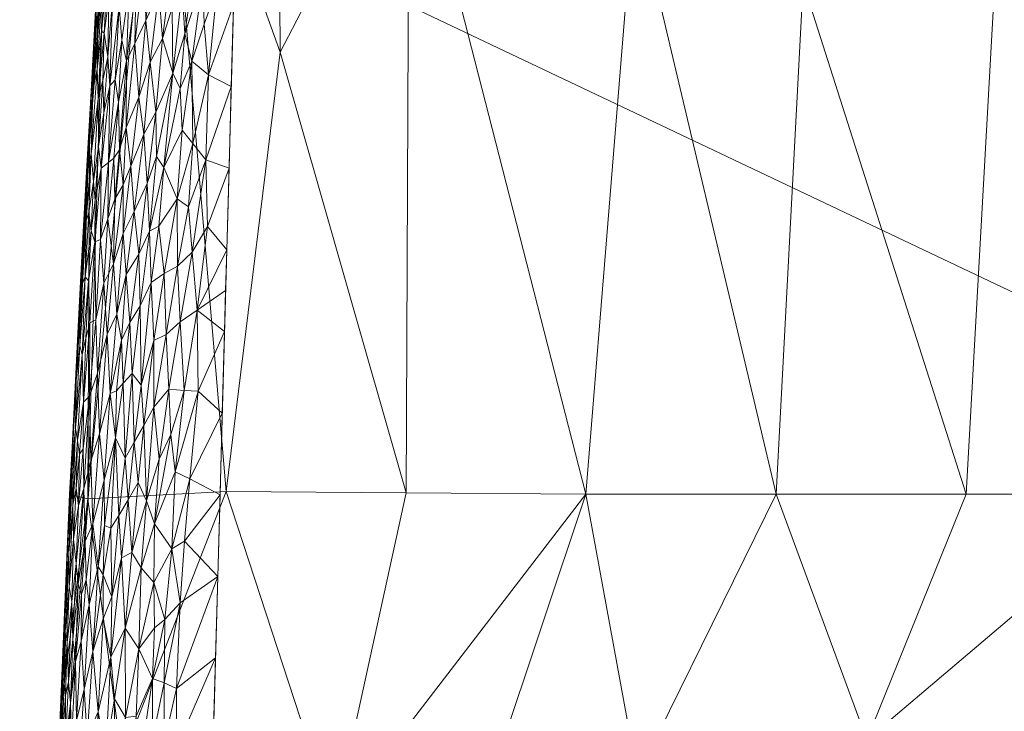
# Model space of a CAD drawing. Header units: millimetres. Extents: x -110 to 110, y 0 to 172.
# Tile 240 of 256: x -23 to -11, y 105 to 114. Entities that reach past the tile are written whole.
import ezdxf

# ---------------------------------------------------------------- set-up
doc = ezdxf.new("R2010")
doc.units = ezdxf.units.MM
doc.layers.add('A-GENM', color=13, linetype='Continuous')

# ---------------------------------------------------------------- blocks, each defined once
blk = doc.blocks.new('Model_FFAS1712-709GL0BF0 - Model_FFAS1712-709GL0BF0-430332-Preview')
at = {"layer": 'A-GENM', "lineweight": 9}
mesh = blk.add_polyface(dxfattribs=at)
corners = [(0, 169.952, 82.421), (-8.451, 169.75, 82.412), (-12.533, 168.757, 82.372), (-15.128, 165.537, 82.243), (-17.984, 148.925, 81.573), (-20.628, 115.234, 80.215), (-21.557, 81.455, 78.854), (-21.087, 64.575, 78.174), (-17.734, 57.01, 77.869), (-9.98, 53.953, 77.746), (6.908, 53.631, 77.733), (15.143, 55.351, 77.802), (20.446, 61.558, 78.052), (21.428, 95.265, 79.411), (16.038, 162.59, 82.124), (13.025, 168.426, 82.359), (6.593, 169.87, 82.417)]
mesh.append_faces([[corners[k] for k in face] for face in [(12, 10, 11)]], dxfattribs={"vtx0": -1})
mesh.append_faces([[corners[k] for k in face] for face in [(1, 3, 0), (13, 6, 12)]], dxfattribs={"vtx0": -1, "vtx1": -1})
mesh.append_faces([[corners[k] for k in face] for face in [(0, 4, 14), (6, 10, 12)]], dxfattribs={"vtx0": -1, "vtx1": -1, "vtx2": -1})
mesh.append_faces([[corners[k] for k in face] for face in [(0, 3, 4), (13, 5, 6), (6, 9, 10), (5, 13, 14)]], dxfattribs={"vtx0": -1, "vtx2": -1})
mesh.append_faces([[corners[k] for k in face] for face in [(8, 9, 7)]], dxfattribs={"vtx1": -1})
mesh.append_faces([[corners[k] for k in face] for face in [(16, 0, 14), (4, 5, 14), (6, 7, 9)]], dxfattribs={"vtx1": -1, "vtx2": -1})
mesh.append_faces([[corners[k] for k in face] for face in [(1, 2, 3), (14, 15, 16)]], dxfattribs={"vtx2": -1})
mesh = blk.add_polyface(dxfattribs=at)
corners = [(-21.604, 117.881, 75.43), (-20.094, 119.59, 74.449), (-20.054, 113.566, 73.953), (-20.751, 107.885, 73.788), (-22.541, 107.792, 75.573), (-18.389, 116.77, 73.748), (-16.364, 123.028, 73.86), (-15.476, 115.596, 73.314), (-22.333, 114.791, 76.791), (-22.13, 119.186, 78.741), (-22.518, 112.383, 78.466), (-18.427, 107.869, 73.339), (-13.295, 114.463, 73.117), (-13.554, 121.087, 73.527), (1.56, 116.897, 73.097), (-0.512, 114.362, 72.948), (-0.373, 123.76, 73.497), (-2.493, 117.431, 73.129), (-4.732, 116.574, 73.085), (-4.554, 123.228, 73.474), (-13.644, 107.853, 72.814), (-16.102, 107.853, 72.89), (0.001, 107.853, 72.583), (-6.272, 107.853, 72.583), (-6.832, 114.049, 72.951), (-3.136, 107.853, 72.583), (-6.578, 120.44, 73.323), (-10.662, 117.258, 73.197), (-9.633, 123.376, 73.536), (-8.538, 117.916, 73.196), (-11.187, 107.853, 72.737), (-8.729, 107.853, 72.66), (-22.776, 107.853, 78.284)]
mesh.append_faces([[corners[k] for k in face] for face in [(30, 27, 31), (11, 5, 21), (25, 15, 22)]], dxfattribs={"vtx0": -1, "vtx1": -1})
mesh.append_faces([[corners[k] for k in face] for face in [(0, 1, 2), (5, 6, 7), (0, 8, 9), (5, 11, 2), (12, 7, 13), (14, 15, 16), (17, 18, 19), (14, 22, 15), (18, 23, 24), (18, 24, 26), (27, 28, 29), (13, 7, 6), (20, 7, 12), (26, 24, 29), (31, 29, 24), (15, 25, 17), (27, 29, 31), (25, 18, 17), (13, 27, 12), (30, 12, 27), (2, 1, 5), (7, 21, 5), (0, 2, 3), (0, 4, 8), (4, 10, 8), (16, 15, 17)]], dxfattribs={"vtx0": -1, "vtx1": -1, "vtx2": -1})
mesh.append_faces([[corners[k] for k in face] for face in [(0, 3, 4), (7, 20, 21), (12, 30, 20), (24, 23, 31)]], dxfattribs={"vtx0": -1, "vtx2": -1})
mesh.append_faces([[corners[k] for k in face] for face in [(10, 9, 8), (25, 23, 18), (11, 3, 2)]], dxfattribs={"vtx1": -1, "vtx2": -1})
mesh.append_faces([[corners[k] for k in face] for face in [(4, 32, 10)]], dxfattribs={"vtx2": -1})
mesh = blk.add_polyface(dxfattribs=at)
corners = [(-21.792, 113.975, 79.982), (-21.808, 114.743, 79.982), (-21.934, 113.676, 79.901), (-21.574, 113.742, 80.059), (-21.45, 114.138, 80.101), (-21.449, 114.719, 80.116), (-21.733, 113.438, 79.999), (-21.623, 114.349, 80.057), (-22.294, 114.477, 79.433), (-22.327, 113.81, 79.419), (-22.268, 114.263, 79.511), (-22.477, 113.066, 78.962), (-22.421, 113.345, 79.188), (-22.415, 113.831, 79.112), (-22.375, 114.575, 79.122), (-22.352, 114.454, 79.258), (-22.006, 114.412, 79.847), (-22.005, 115.399, 79.835), (-22.133, 114.161, 79.723), (-22.362, 113.835, 79.32), (-22.421, 114.074, 78.993), (-22.435, 114.184, 78.757), (-22.502, 112.985, 78.727), (-22.372, 114.936, 78.569), (-22.413, 114.228, 78.541), (-22.453, 113.52, 78.512), (-22.125, 115.106, 79.701), (-22.222, 114.238, 79.596), (-22.256, 113.13, 79.597), (-22.1, 113.72, 79.769), (-22.281, 113.504, 79.537), (-21.882, 112.983, 79.925), (-22.04, 113.454, 79.825), (-21.689, 114.816, 80.04), (-21.439, 113.293, 80.079), (-21.321, 114.363, 80.133), (-21.284, 113.803, 80.121), (-22.218, 115.083, 79.549), (-21.919, 114.366, 79.912), (-21.872, 115.125, 79.945), (-22.397, 114.787, 78.84), (-22.375, 114.918, 79.008), (-22.407, 112.961, 79.295), (-22.346, 113.198, 79.43), (-22.188, 113.207, 79.685), (-21.345, 113.098, 80.09)]
mesh.append_faces([[corners[k] for k in face] for face in [(0, 1, 2), (3, 4, 5), (0, 6, 7), (8, 9, 10), (11, 12, 13), (14, 13, 15), (16, 17, 18), (15, 12, 19), (20, 21, 22), (15, 19, 8), (18, 26, 27), (28, 18, 27), (29, 16, 18), (30, 28, 27), (0, 2, 31), (16, 29, 32), (6, 0, 31), (33, 1, 0), (7, 6, 3), (5, 7, 3), (4, 34, 35), (34, 36, 35), (10, 37, 8), (7, 33, 0), (1, 38, 2), (39, 16, 38), (32, 38, 16), (22, 21, 25), (21, 20, 40), (41, 40, 20), (14, 41, 20), (13, 14, 20), (11, 13, 20), (15, 13, 12), (22, 11, 20), (42, 19, 12), (9, 8, 19), (42, 9, 19), (30, 10, 9), (30, 9, 43), (37, 10, 27), (44, 18, 28), (32, 2, 38), (18, 44, 29), (10, 30, 27), (34, 4, 3), (35, 5, 4), (45, 36, 34)]], dxfattribs={"vtx0": -1, "vtx1": -1, "vtx2": -1})
mesh.append_faces([[corners[k] for k in face] for face in [(21, 23, 24, 25)]], dxfattribs={"vtx0": -1, "vtx3": -1})
mesh = blk.add_polyface(dxfattribs=at)
corners = [(-21.397, 104.56, 79.78), (-20.918, 104.678, 79.79), (-20.889, 105.734, 79.833), (-20.744, 111.012, 80.045), (-21.126, 110.231, 80.009), (-20.759, 110.484, 80.024), (-20.982, 113.272, 80.131), (-21.015, 112.172, 80.088), (-20.686, 113.123, 80.13), (-20.657, 114.178, 80.173), (-20.867, 114.404, 80.179), (-21.036, 113.927, 80.152), (-21.345, 110.08, 79.988), (-21.19, 110.982, 80.034), (-20.831, 107.845, 79.918), (-21.22, 108.05, 79.922), (-21.291, 107.245, 79.888), (-21.381, 110.799, 80.009), (-20.992, 111.312, 80.055), (-21.454, 107.143, 79.873), (-21.322, 112.559, 80.076), (-21.387, 111.671, 80.038), (-21.181, 112.386, 80.085), (-21.321, 114.363, 80.133), (-21.284, 113.803, 80.121), (-21.187, 114.498, 80.157), (-21.125, 115.199, 80.188), (-21.196, 113.448, 80.121), (-21.238, 111.566, 80.051), (-21.053, 114.516, 80.172), (-20.715, 112.067, 80.088), (-21.295, 109.191, 79.96), (-21.112, 109.184, 79.969), (-20.802, 108.9, 79.96), (-20.773, 109.956, 80.003), (-20.86, 106.789, 79.875), (-21.392, 105.339, 79.81), (-21.347, 106.449, 79.855), (-21.411, 108.142, 79.913), (-21.345, 113.098, 80.09)]
mesh.append_faces([[corners[k] for k in face] for face in [(3, 4, 5), (30, 18, 3), (35, 36, 2)]], dxfattribs={"vtx0": -1, "vtx1": -1})
mesh.append_faces([[corners[k] for k in face] for face in [(6, 7, 8), (9, 10, 6), (11, 6, 10), (12, 4, 13), (14, 15, 16), (17, 12, 13), (18, 7, 13), (19, 16, 15), (20, 21, 22), (23, 24, 25), (25, 26, 23), (22, 27, 20), (28, 7, 22), (10, 29, 11), (22, 7, 6), (17, 13, 28), (4, 12, 31), (32, 4, 31), (35, 37, 36), (32, 15, 33), (15, 32, 38), (27, 22, 6), (21, 17, 28), (27, 24, 39), (7, 28, 13), (21, 28, 22), (32, 34, 4), (32, 31, 38), (7, 18, 30), (4, 18, 13), (0, 2, 36), (29, 24, 27), (27, 39, 20), (24, 29, 25), (29, 27, 11), (6, 11, 27), (4, 3, 18), (16, 37, 35)]], dxfattribs={"vtx0": -1, "vtx1": -1, "vtx2": -1})
mesh.append_faces([[corners[k] for k in face] for face in [(0, 1, 2), (32, 33, 34), (4, 34, 5)]], dxfattribs={"vtx0": -1, "vtx2": -1})
mesh.append_faces([[corners[k] for k in face] for face in [(8, 9, 6), (30, 8, 7), (35, 14, 16), (14, 33, 15)]], dxfattribs={"vtx1": -1, "vtx2": -1})
mesh = blk.add_polyface(dxfattribs=at)
corners = [(-22.366, 112.065, 79.471), (-22.332, 112.78, 79.489), (-22.402, 112.344, 79.376), (-22.188, 113.207, 79.685), (-22.272, 112.138, 79.611), (-22.142, 112.918, 79.74), (-21.815, 112.504, 79.949), (-21.882, 112.983, 79.925), (-21.983, 112.092, 79.861), (-22.202, 112.197, 79.69), (-22.1, 113.72, 79.769), (-22.131, 112.305, 79.757), (-21.661, 112.792, 80.011), (-21.733, 113.438, 79.999), (-21.934, 113.676, 79.901), (-22.046, 112.592, 79.823), (-21.574, 113.742, 80.059), (-22.04, 113.454, 79.825), (-22.256, 113.13, 79.597), (-22.281, 113.504, 79.537), (-22.502, 112.985, 78.727), (-22.557, 112.025, 78.663), (-22.537, 112.117, 78.859), (-22.477, 113.066, 78.962), (-22.497, 112.251, 79.074), (-22.421, 113.345, 79.188), (-22.346, 113.198, 79.43), (-22.327, 113.81, 79.419), (-22.407, 112.961, 79.295), (-21.939, 111.505, 79.878), (-21.774, 111.866, 79.953), (-21.439, 113.293, 80.079), (-22.085, 111.852, 79.794), (-22.446, 111.653, 79.332), (-22.493, 112.811, 78.484), (-21.653, 112.217, 79.999), (-21.345, 113.098, 80.09), (-21.558, 112.074, 80.019), (-21.322, 112.559, 80.076), (-21.387, 111.671, 80.038), (-22.533, 112.103, 78.455), (-22.453, 113.52, 78.512), (-22.468, 111.892, 79.247), (-22.19, 111.666, 79.71)]
mesh.append_faces([[corners[k] for k in face] for face in [(0, 1, 2), (3, 4, 5), (6, 7, 8), (9, 5, 4), (5, 10, 3), (11, 5, 9), (12, 13, 6), (14, 15, 7), (13, 12, 16), (14, 17, 15), (18, 19, 1), (20, 21, 22), (23, 24, 25), (26, 27, 28), (6, 29, 30), (12, 31, 16), (18, 0, 4), (8, 15, 32), (33, 0, 2), (20, 34, 21), (6, 13, 7), (6, 30, 12), (35, 12, 30), (35, 31, 12), (36, 37, 38), (6, 8, 29), (15, 8, 7), (37, 39, 38), (20, 22, 23), (23, 22, 24), (28, 24, 42), (11, 32, 15), (24, 28, 25), (2, 28, 42), (28, 2, 26), (33, 2, 42), (17, 10, 5), (17, 5, 11), (4, 3, 18), (1, 19, 26), (2, 1, 26), (18, 1, 0), (11, 9, 43), (32, 11, 43), (11, 15, 17), (31, 35, 37), (37, 36, 31)]], dxfattribs={"vtx0": -1, "vtx1": -1, "vtx2": -1})
mesh.append_faces([[corners[k] for k in face] for face in [(20, 41, 34)]], dxfattribs={"vtx0": -1, "vtx2": -1})
mesh.append_faces([[corners[k] for k in face] for face in [(34, 40, 21)]], dxfattribs={"vtx1": -1, "vtx2": -1})
mesh = blk.add_polyface(dxfattribs=at)
corners = [(-22.576, 110.662, 79.04), (-22.56, 111.384, 78.953), (-22.608, 110.574, 78.892), (-21.882, 110.954, 79.894), (-21.774, 111.866, 79.953), (-21.939, 111.505, 79.878), (-22.283, 111.413, 79.617), (-22.376, 111.145, 79.5), (-22.331, 110.579, 79.579), (-22.085, 111.22, 79.793), (-22.206, 110.828, 79.701), (-22.163, 110.18, 79.735), (-22.497, 112.251, 79.074), (-22.525, 111.493, 79.103), (-21.62, 111.317, 79.984), (-21.558, 112.074, 80.019), (-21.742, 111.25, 79.949), (-21.72, 110.589, 79.939), (-21.551, 110.706, 79.98), (-21.381, 110.799, 80.009), (-21.387, 111.671, 80.038), (-22.272, 112.138, 79.611), (-22.366, 112.065, 79.471), (-22.202, 112.197, 79.69), (-22.19, 111.666, 79.71), (-22.451, 111.113, 79.365), (-22.497, 111.258, 79.237), (-22.446, 111.653, 79.332), (-22.085, 111.852, 79.794), (-21.865, 110.286, 79.887), (-22.437, 110.105, 79.448), (-21.983, 112.092, 79.861), (-22.613, 111.011, 78.58), (-22.557, 112.025, 78.663), (-22.574, 111.395, 78.427), (-22.044, 110.692, 79.813), (-21.653, 112.217, 79.999), (-22.537, 112.117, 78.859), (-22.585, 111.414, 78.715), (-22.533, 110.61, 79.207), (-22.468, 111.892, 79.247), (-22.618, 110.742, 78.736), (-22.614, 110.686, 78.398), (-22.533, 112.103, 78.455)]
mesh.append_faces([[corners[k] for k in face] for face in [(0, 1, 2), (3, 4, 5), (6, 7, 8), (9, 10, 11), (12, 1, 13), (14, 15, 16), (17, 18, 14), (19, 20, 18), (7, 21, 22), (23, 6, 24), (25, 7, 22), (0, 26, 13), (25, 27, 26), (10, 9, 28), (17, 16, 29), (30, 7, 25), (31, 28, 9), (32, 33, 34), (5, 31, 9), (5, 35, 3), (16, 4, 3), (3, 29, 16), (14, 16, 17), (36, 16, 15), (5, 9, 35), (20, 15, 14), (20, 14, 18), (1, 12, 37), (1, 37, 38), (13, 1, 0), (26, 0, 39), (40, 12, 13), (1, 41, 2), (10, 28, 24), (38, 33, 32), (32, 41, 38), (1, 38, 41), (37, 33, 38), (26, 27, 40), (22, 27, 25), (13, 26, 40), (25, 26, 39), (6, 23, 21), (7, 6, 21), (10, 6, 8), (10, 24, 6), (16, 36, 4)]], dxfattribs={"vtx0": -1, "vtx1": -1, "vtx2": -1})
mesh.append_faces([[corners[k] for k in face] for face in [(33, 43, 34)]], dxfattribs={"vtx0": -1, "vtx2": -1})
mesh.append_faces([[corners[k] for k in face] for face in [(34, 42, 32)]], dxfattribs={"vtx1": -1, "vtx2": -1})
mesh = blk.add_polyface(dxfattribs=at)
corners = [(-22.565, 109.869, 79.196), (-22.596, 109.043, 79.191), (-22.512, 110.068, 79.311), (-22.413, 109.415, 79.506), (-22.331, 110.579, 79.579), (-22.437, 110.105, 79.448), (-22.288, 109.922, 79.634), (-22.17, 109.188, 79.724), (-22.081, 109.287, 79.776), (-22.106, 109.843, 79.769), (-22.451, 111.113, 79.365), (-22.533, 110.61, 79.207), (-22.376, 111.145, 79.5), (-22.649, 110.04, 78.767), (-22.644, 109.773, 78.893), (-22.608, 110.574, 78.892), (-21.865, 110.286, 79.887), (-21.965, 109.41, 79.831), (-21.85, 109.261, 79.868), (-22.206, 110.828, 79.701), (-22.518, 109.119, 79.356), (-22.611, 109.655, 79.072), (-22.576, 110.662, 79.04), (-22.69, 109.32, 78.689), (-22.665, 110.018, 78.556), (-21.527, 109.916, 79.96), (-21.551, 110.706, 79.98), (-21.687, 109.84, 79.927), (-21.295, 109.191, 79.96), (-21.345, 110.08, 79.988), (-21.493, 109.207, 79.941), (-22.163, 110.18, 79.735), (-22.253, 109.155, 79.666), (-22.044, 110.692, 79.813), (-22.085, 111.22, 79.793), (-21.882, 110.954, 79.894), (-21.995, 110.07, 79.83), (-21.72, 110.589, 79.939), (-21.381, 110.799, 80.009), (-21.685, 108.977, 79.902), (-22.618, 110.742, 78.736), (-22.613, 111.011, 78.58), (-22.614, 110.686, 78.398), (-22.654, 109.978, 78.369), (-22.695, 109.27, 78.341), (-22.722, 108.887, 78.509)]
mesh.append_faces([[corners[k] for k in face] for face in [(0, 1, 2), (3, 4, 5), (4, 3, 6), (7, 8, 9), (2, 5, 10), (0, 2, 11), (12, 5, 4), (13, 14, 15), (10, 11, 2), (16, 17, 18), (19, 4, 6), (5, 2, 20), (21, 11, 22), (14, 21, 22), (20, 2, 1), (15, 14, 22), (23, 13, 24), (25, 26, 27), (28, 29, 30), (31, 6, 32), (3, 5, 20), (33, 34, 31), (33, 31, 9), (16, 35, 36), (17, 16, 36), (18, 37, 16), (8, 17, 36), (8, 36, 9), (36, 35, 33), (32, 9, 31), (36, 33, 9), (18, 27, 37), (38, 26, 25), (29, 38, 25), (30, 29, 25), (27, 39, 25), (37, 27, 26), (9, 32, 7), (13, 15, 40), (24, 13, 40), (14, 13, 23), (24, 41, 42), (24, 40, 41), (11, 21, 0), (1, 0, 21), (45, 23, 24), (31, 19, 6)]], dxfattribs={"vtx0": -1, "vtx1": -1, "vtx2": -1})
mesh.append_faces([[corners[k] for k in face] for face in [(24, 42, 43, 44)]], dxfattribs={"vtx0": -1, "vtx3": -1})
mesh = blk.add_polyface(dxfattribs=at)
corners = [(-22.7, 108.705, 78.831), (-22.735, 107.711, 78.857), (-22.671, 108.546, 79.008), (-22.646, 108.368, 79.113), (-22.596, 109.043, 79.191), (-22.137, 107.575, 79.721), (-22.057, 108.316, 79.771), (-22.18, 108.578, 79.712), (-22.288, 109.922, 79.634), (-22.388, 108.63, 79.547), (-22.253, 109.155, 79.666), (-22.33, 108.034, 79.604), (-22.611, 109.655, 79.072), (-22.735, 108.561, 78.312), (-22.722, 108.887, 78.509), (-22.695, 109.27, 78.341), (-22.644, 109.773, 78.893), (-22.768, 107.945, 78.451), (-22.775, 107.853, 78.284), (-22.02, 107.78, 79.775), (-21.939, 108.525, 79.821), (-21.618, 108.306, 79.893), (-21.493, 109.207, 79.941), (-21.685, 108.977, 79.902), (-22.518, 109.119, 79.356), (-22.6, 108.439, 79.228), (-22.502, 108.28, 79.415), (-22.413, 109.415, 79.506), (-22.69, 109.32, 78.689), (-22.75, 108.147, 78.608), (-22.74, 108.02, 78.746), (-22.665, 110.018, 78.556), (-22.475, 107.469, 79.465), (-21.965, 109.41, 79.831), (-22.081, 109.287, 79.776), (-21.817, 108.738, 79.864), (-21.78, 107.766, 79.845), (-22.17, 109.188, 79.724), (-22.59, 107.926, 79.279), (-21.527, 109.916, 79.96), (-21.468, 108.622, 79.924), (-21.85, 109.261, 79.868), (-21.687, 109.84, 79.927), (-21.295, 109.191, 79.96), (-21.677, 107.47, 79.856), (-21.411, 108.142, 79.913), (-22.691, 107.923, 79.015), (-22.661, 107.707, 79.13), (-21.89, 108.004, 79.824)]
mesh.append_faces([[corners[k] for k in face] for face in [(13, 14, 15)]], dxfattribs={"vtx0": -1, "vtx1": -1})
mesh.append_faces([[corners[k] for k in face] for face in [(0, 1, 2), (3, 4, 2), (5, 6, 7), (8, 9, 10), (11, 10, 9), (0, 2, 12), (0, 12, 16), (19, 20, 6), (21, 22, 23), (12, 2, 4), (24, 4, 25), (4, 3, 25), (24, 26, 27), (9, 27, 26), (27, 9, 8), (16, 28, 0), (29, 0, 28), (0, 30, 1), (14, 31, 15), (17, 14, 13), (32, 9, 26), (7, 10, 11), (6, 33, 34), (23, 35, 36), (7, 34, 37), (24, 38, 26), (20, 33, 6), (6, 34, 7), (23, 22, 39), (22, 21, 40), (41, 20, 35), (42, 41, 35), (10, 7, 37), (40, 43, 22), (44, 40, 21), (43, 40, 45), (46, 3, 2), (47, 25, 3), (24, 25, 38), (29, 28, 14), (0, 29, 30), (42, 35, 23), (33, 20, 41), (20, 48, 35), (36, 35, 48), (23, 36, 21), (14, 17, 29)]], dxfattribs={"vtx0": -1, "vtx1": -1, "vtx2": -1})
mesh.append_faces([[corners[k] for k in face] for face in [(17, 13, 18)]], dxfattribs={"vtx0": -1, "vtx2": -1})
mesh = blk.add_polyface(dxfattribs=at)
corners = [(-22.137, 107.575, 79.721), (-22.18, 108.578, 79.712), (-22.242, 107.413, 79.661), (-22.33, 108.034, 79.604), (-22.475, 107.469, 79.465), (-22.407, 106.917, 79.537), (-22.02, 107.78, 79.775), (-22.057, 108.316, 79.771), (-22.663, 106.691, 79.194), (-22.572, 107.245, 79.337), (-22.59, 107.926, 79.279), (-22.787, 107.089, 78.671), (-22.735, 107.711, 78.857), (-22.74, 108.02, 78.746), (-21.22, 108.05, 79.922), (-21.411, 108.142, 79.913), (-21.454, 107.143, 79.873), (-22.726, 107.268, 78.97), (-22.691, 107.923, 79.015), (-22.692, 106.955, 79.107), (-22.779, 106.654, 78.83), (-22.388, 108.63, 79.547), (-22.502, 108.28, 79.415), (-22.56, 106.744, 79.369), (-22.322, 107.448, 79.607), (-22.343, 106.81, 79.587), (-22.229, 106.524, 79.656), (-21.972, 107.096, 79.775), (-21.89, 108.004, 79.824), (-21.78, 107.766, 79.845), (-21.677, 107.47, 79.856), (-21.618, 108.306, 79.893), (-22.75, 108.147, 78.608), (-22.799, 107.211, 78.457), (-22.523, 106.42, 79.421), (-22.775, 107.853, 78.284), (-22.806, 107.138, 78.255), (-22.661, 107.707, 79.13), (-21.468, 108.622, 79.924), (-22.646, 108.368, 79.113), (-22.6, 108.439, 79.228), (-22.671, 108.546, 79.008), (-22.768, 107.945, 78.451), (-22.106, 107.028, 79.724), (-21.939, 108.525, 79.821), (-21.852, 106.9, 79.803), (-21.685, 106.708, 79.83), (-22.83, 106.54, 78.385), (-21.347, 106.449, 79.855), (-21.291, 107.245, 79.888)]
mesh.append_faces([[corners[k] for k in face] for face in [(0, 1, 2), (3, 4, 5), (6, 7, 0), (8, 9, 10), (11, 12, 13), (14, 15, 16), (17, 18, 12), (10, 19, 8), (20, 12, 11), (12, 20, 17), (21, 4, 3), (9, 4, 22), (9, 23, 4), (24, 3, 5), (24, 25, 2), (26, 2, 25), (6, 27, 28), (28, 27, 29), (29, 30, 31), (1, 3, 24), (32, 33, 11), (4, 34, 5), (10, 9, 22), (10, 37, 19), (16, 15, 30), (38, 30, 15), (37, 39, 18), (40, 37, 10), (12, 18, 41), (37, 18, 17), (42, 35, 33), (11, 13, 32), (17, 19, 37), (25, 24, 5), (1, 24, 2), (26, 0, 2), (6, 0, 43), (27, 6, 43), (28, 44, 6), (29, 27, 45), (30, 45, 46), (45, 30, 29), (30, 46, 16), (26, 43, 0), (36, 47, 33), (16, 48, 49), (33, 32, 42)]], dxfattribs={"vtx0": -1, "vtx1": -1, "vtx2": -1})
mesh.append_faces([[corners[k] for k in face] for face in [(33, 35, 36)]], dxfattribs={"vtx0": -1, "vtx2": -1})
mesh = blk.add_polyface(dxfattribs=at)
corners = [(-23.362, 82.123, 77.247), (-23.352, 84.983, 77.362), (-23.332, 87.842, 77.477), (-23.298, 90.702, 77.593), (-23.248, 93.561, 77.708), (-23.183, 96.419, 77.824), (-23.102, 99.279, 77.938), (-23.007, 102.137, 78.055), (-22.898, 104.995, 78.17), (-22.775, 107.853, 78.284), (-22.541, 107.792, 75.573), (-20.751, 107.885, 73.788), (-16.102, 107.853, 72.89), (-6.272, 107.853, 72.583), (6.274, 107.853, 72.583), (16.095, 107.854, 72.89), (20.748, 107.871, 73.785), (22.542, 107.775, 75.573), (22.775, 107.853, 78.284), (22.986, 102.704, 78.076), (23.152, 97.56, 77.869), (23.27, 92.42, 77.662), (23.337, 87.274, 77.455), (23.362, 82.123, 77.247), (23.42, 85.634, 68.563), (23.017, 88.886, 64.827), (21.694, 92.345, 62.471), (15.171, 96.489, 60.817), (4.984, 97.6, 60.513), (-5.004, 97.599, 60.524), (-15.182, 96.487, 60.817), (-21.696, 92.342, 62.472), (-23.018, 88.882, 64.831), (-23.42, 85.633, 68.565), (-21.352, 97.962, 72.225), (19.448, 97.262, 69.699), (-23.14, 89.935, 72.089), (-22.713, 100.585, 74.722), (-20.468, 94.675, 67.818), (-23.047, 94.889, 74.101), (-23.392, 83.914, 72.816), (22.317, 101.126, 74.135), (0.013, 100.543, 69.515), (23.084, 90.45, 72.075), (21.057, 93.369, 66.629), (14.159, 98.184, 66.834), (-23.345, 89.414, 74.879), (-8.756, 98.724, 66.845), (23.104, 94.868, 74.401), (-22.614, 89.999, 68.318), (-21.579, 92.319, 65.556), (-16.812, 96.682, 65.084), (-14.102, 101.692, 70.751), (23.392, 83.915, 72.815), (11.184, 107.853, 72.737), (10.348, 102.437, 70.991), (-23.379, 86.784, 72.979), (22.652, 89.835, 68.22), (21.654, 93.608, 69.708), (21.194, 97.714, 71.952), (17.978, 102.164, 71.932), (-21.929, 93.586, 70.429), (15.344, 100.925, 70.45), (6.836, 99.481, 68.112), (-22.1, 104.426, 74.398), (-19.355, 103.616, 72.793), (-22.9, 103.531, 76.202), (-18.295, 100.063, 71.04), (-21.304, 101.712, 73.312), (-23.171, 87.902, 70.259), (0.001, 107.853, 72.583), (4.45, 103.248, 71.462), (1.928, 98.212, 65.185), (18.173, 95.8, 64.255), (-17.296, 98.327, 68.775), (-12.777, 99.395, 68.412), (-6.915, 102.383, 70.97), (18.17, 96.83, 67.291), (22.074, 104.792, 74.413), (20.028, 103.279, 72.966), (22.901, 102.817, 75.957), (23.062, 98.883, 75.719), (-19.737, 94.614, 63.925), (-18.439, 94.414, 61.645), (-19.219, 95.518, 66.103), (23.314, 87.057, 71.353), (23.365, 88.18, 74.339), (23.288, 91.537, 74.685), (-11.187, 107.853, 72.737), (-15.434, 104.209, 72.083), (7.891, 97.844, 64.123), (14.432, 104.538, 72.075), (13.79, 97.208, 63.913), (10.553, 98.278, 66.06), (10.625, 99.915, 68.841), (7.416, 101.492, 70.347), (7.313, 104.05, 71.761), (8.729, 107.853, 72.66), (10.879, 105.02, 72.072), (4.324, 100.903, 69.858), (3.212, 99.242, 67.698), (3.137, 107.853, 72.583), (1.7, 105.16, 72.158), (-2.644, 104.377, 71.925), (-0.234, 99.004, 67.255), (-3.283, 97.973, 64.214), (-4.423, 99.834, 68.619), (-10.093, 97.043, 60.671), (-11.819, 97.48, 63.814), (1.514, 102.479, 71.087), (-1.388, 102.285, 70.971), (-4.151, 102.376, 71.001), (-0.01, 97.599, 60.518), (4.904, 105.686, 72.263), (10.077, 97.045, 60.665), (-7.578, 97.703, 63.274), (13.861, 99.767, 69.063), (16.631, 98.801, 68.929), (-20.229, 96.642, 70.11), (2.383, 97.746, 62.587), (-10.647, 101.744, 70.554), (-8.674, 104.824, 72.011), (-8.755, 100.293, 69.213), (-5.553, 105.107, 72.117), (-3.136, 107.853, 72.583), (20.511, 94.907, 68.419), (22.479, 93.848, 71.937), (19.51, 99.157, 71.263), (17.722, 99.88, 70.595), (-18.427, 107.869, 73.339), (18.432, 94.417, 61.644), (17.908, 104.959, 72.69), (18.421, 107.862, 73.337), (-17.791, 102.799, 72.102), (-13.644, 107.853, 72.814), (-12.473, 104.676, 72.001), (13.639, 107.853, 72.813), (-3.423, 98.695, 66.589), (-13.197, 97.98, 66.036), (-8.729, 107.853, 72.66)]
mesh.append_faces([[corners[k] for k in face] for face in [(24, 85, 53), (101, 102, 70), (3, 46, 2), (2, 56, 1), (11, 64, 10), (40, 69, 33), (83, 51, 30), (22, 87, 21), (30, 108, 107), (112, 119, 28), (14, 113, 101), (28, 90, 114), (12, 65, 129), (15, 91, 136), (139, 135, 88)]], dxfattribs={"vtx0": -1, "vtx1": -1})
mesh.append_faces([[corners[k] for k in face] for face in [(84, 51, 82), (73, 45, 77), (96, 97, 98), (51, 83, 82), (74, 38, 118), (81, 80, 19), (61, 38, 49), (122, 75, 120), (80, 41, 78), (45, 94, 116), (61, 39, 34), (48, 126, 59), (65, 68, 64), (39, 36, 46), (44, 58, 57), (64, 11, 65), (87, 126, 48), (36, 69, 56), (64, 66, 10), (41, 79, 78), (75, 52, 120), (34, 39, 37), (73, 44, 26), (39, 6, 37), (46, 4, 39), (118, 38, 61), (53, 85, 86), (57, 25, 44), (77, 44, 73), (70, 102, 103), (50, 82, 31), (50, 49, 38), (56, 46, 36), (63, 100, 99), (100, 104, 42), (69, 40, 56), (86, 43, 87), (133, 34, 65), (79, 59, 127), (2, 46, 56), (60, 128, 91), (28, 119, 90), (61, 49, 36), (22, 86, 87), (49, 50, 32), (80, 81, 41), (115, 47, 137), (76, 120, 121), (74, 75, 51), (95, 99, 71), (15, 131, 91), (45, 93, 94), (36, 49, 69), (1, 56, 40), (58, 44, 125), (85, 57, 43), (58, 35, 59), (43, 57, 58), (127, 59, 35), (48, 59, 41), (128, 60, 127), (131, 132, 79), (39, 61, 36), (118, 34, 67), (35, 77, 117), (91, 62, 98), (45, 73, 92), (90, 72, 100), (6, 66, 37), (89, 52, 67), (64, 68, 37), (10, 66, 8), (37, 66, 64), (135, 89, 134), (67, 52, 74), (65, 34, 68), (34, 37, 68), (49, 33, 69), (96, 71, 113), (94, 95, 55), (55, 95, 96), (119, 105, 72), (72, 105, 104), (130, 92, 73), (75, 74, 52), (84, 74, 51), (121, 13, 123), (47, 108, 138), (103, 123, 124), (104, 106, 42), (45, 116, 117), (77, 35, 125), (41, 59, 79), (131, 79, 60), (16, 78, 79), (17, 80, 78), (20, 48, 81), (48, 41, 81), (84, 50, 38), (50, 84, 82), (74, 84, 38), (57, 85, 24), (86, 85, 43), (126, 87, 43), (53, 86, 22), (48, 21, 87), (133, 12, 89), (133, 89, 67), (92, 93, 45), (98, 62, 55), (92, 114, 90), (93, 92, 90), (90, 63, 93), (95, 63, 99), (63, 94, 93), (116, 55, 62), (63, 95, 94), (96, 95, 71), (101, 113, 102), (91, 98, 54), (96, 98, 55), (63, 90, 100), (109, 99, 42), (104, 100, 72), (42, 99, 100), (71, 109, 102), (96, 113, 14), (111, 106, 76), (102, 109, 110), (76, 121, 123), (102, 113, 71), (104, 137, 106), (137, 47, 106), (122, 106, 47), (110, 111, 103), (107, 108, 115), (30, 51, 108), (138, 108, 51), (99, 109, 71), (110, 109, 42), (106, 110, 42), (102, 110, 103), (106, 111, 110), (123, 111, 76), (47, 115, 108), (29, 115, 105), (55, 116, 94), (117, 116, 62), (117, 62, 128), (45, 117, 77), (34, 118, 61), (74, 118, 67), (105, 119, 112), (90, 119, 72), (52, 89, 135), (122, 120, 76), (135, 120, 52), (135, 139, 121), (106, 122, 76), (75, 122, 47), (123, 103, 111), (77, 125, 44), (35, 58, 125), (43, 58, 126), (59, 126, 58), (128, 127, 35), (79, 127, 60), (117, 128, 35), (128, 62, 91), (91, 131, 60), (34, 133, 67), (12, 133, 65), (120, 135, 121), (104, 105, 137), (137, 105, 115), (51, 75, 138), (47, 138, 75)]], dxfattribs={"vtx0": -1, "vtx1": -1, "vtx2": -1})
mesh.append_faces([[corners[k] for k in face] for face in [(78, 16, 17), (80, 18, 19), (39, 5, 6), (57, 24, 25), (46, 3, 4), (115, 29, 107), (66, 7, 8), (39, 4, 5), (65, 11, 129), (92, 130, 27), (81, 19, 20), (89, 12, 134), (92, 27, 114), (91, 54, 136), (96, 14, 97), (98, 97, 54), (123, 13, 124), (73, 26, 130), (131, 15, 132), (135, 134, 88)]], dxfattribs={"vtx0": -1, "vtx2": -1})
mesh.append_faces([[corners[k] for k in face] for face in [(9, 10, 8)]], dxfattribs={"vtx1": -1})
mesh.append_faces([[corners[k] for k in face] for face in [(6, 7, 66), (20, 21, 48), (25, 26, 44), (31, 32, 50), (32, 33, 49), (17, 18, 80), (83, 31, 82), (112, 29, 105), (124, 70, 103), (132, 16, 79), (139, 13, 121)]], dxfattribs={"vtx1": -1, "vtx2": -1})
mesh.append_faces([[corners[k] for k in face] for face in [(40, 0, 1), (22, 23, 53)]], dxfattribs={"vtx2": -1})
mesh = blk.add_polyface(dxfattribs=at)
corners = [(-22.243, 105.744, 79.635), (-22.229, 106.524, 79.656), (-22.342, 106.238, 79.583), (-22.745, 106.463, 78.995), (-22.726, 107.268, 78.97), (-22.779, 106.654, 78.83), (-21.879, 105.853, 79.766), (-21.704, 105.467, 79.785), (-21.677, 106.124, 79.811), (-22.733, 105.971, 79.073), (-22.697, 105.69, 79.174), (-22.663, 106.691, 79.194), (-22.824, 106.089, 78.678), (-22.787, 107.089, 78.671), (-22.834, 106.278, 78.513), (-21.454, 107.143, 79.873), (-21.546, 106.233, 79.831), (-21.347, 106.449, 79.855), (-22.059, 106.12, 79.722), (-21.852, 106.9, 79.803), (-21.972, 107.096, 79.775), (-22.867, 105.325, 78.553), (-22.873, 105.5, 78.367), (-22.799, 107.211, 78.457), (-22.808, 105.935, 78.805), (-22.846, 105.406, 78.694), (-22.79, 105.427, 78.95), (-22.572, 107.245, 79.337), (-22.622, 106.557, 79.278), (-22.56, 106.744, 79.369), (-22.106, 107.028, 79.724), (-22.477, 105.816, 79.472), (-22.343, 106.81, 79.587), (-22.523, 106.42, 79.421), (-22.407, 106.917, 79.537), (-22.589, 105.329, 79.354), (-22.625, 105.951, 79.292), (-22.83, 106.54, 78.385), (-22.867, 105.71, 78.197), (-21.552, 105.414, 79.801), (-21.392, 105.339, 79.81), (-21.685, 106.708, 79.83), (-22.692, 106.955, 79.107), (-22.806, 107.138, 78.255), (-22.836, 106.424, 78.226), (-22.475, 107.469, 79.465)]
mesh.append_faces([[corners[k] for k in face] for face in [(38, 37, 44)]], dxfattribs={"vtx0": -1, "vtx1": -1})
mesh.append_faces([[corners[k] for k in face] for face in [(0, 1, 2), (3, 4, 5), (6, 7, 8), (9, 10, 11), (12, 13, 14), (15, 16, 17), (7, 16, 8), (18, 19, 20), (21, 14, 22), (14, 13, 23), (24, 12, 25), (24, 3, 5), (9, 3, 26), (27, 28, 29), (18, 30, 0), (31, 2, 32), (33, 31, 34), (35, 33, 36), (33, 35, 31), (37, 38, 22), (37, 14, 23), (12, 14, 21), (22, 14, 37), (28, 27, 11), (13, 12, 5), (10, 28, 11), (17, 39, 40), (16, 7, 39), (17, 16, 39), (41, 16, 15), (41, 19, 6), (18, 6, 19), (42, 4, 3), (24, 26, 3), (42, 9, 11), (10, 36, 28), (12, 24, 5), (9, 42, 3), (31, 32, 34), (32, 2, 1), (18, 20, 30), (0, 30, 1), (29, 36, 33), (36, 29, 28), (45, 29, 33), (16, 41, 8), (6, 8, 41)]], dxfattribs={"vtx0": -1, "vtx1": -1, "vtx2": -1})
mesh.append_faces([[corners[k] for k in face] for face in [(37, 43, 44)]], dxfattribs={"vtx0": -1, "vtx2": -1})
mesh = blk.add_polyface(dxfattribs=at)
corners = [(-22.83, 105.251, 78.813), (-22.829, 104.633, 78.894), (-22.79, 105.427, 78.95), (-22.625, 105.951, 79.292), (-22.686, 104.924, 79.222), (-22.589, 105.329, 79.354), (-21.705, 104.684, 79.758), (-21.552, 105.414, 79.801), (-21.704, 105.467, 79.785), (-22.803, 104.437, 78.993), (-22.763, 105.151, 79.051), (-22.243, 105.744, 79.635), (-22.342, 106.238, 79.583), (-22.406, 105.039, 79.526), (-22.546, 104.716, 79.407), (-22.477, 105.816, 79.472), (-22.664, 104.2, 79.272), (-22.306, 104.522, 79.58), (-22.749, 104.656, 79.112), (-22.879, 104.495, 78.681), (-22.194, 105.208, 79.648), (-22.697, 105.69, 79.174), (-22.194, 104.447, 79.63), (-21.879, 105.853, 79.766), (-22.059, 106.12, 79.722), (-22.053, 104.966, 79.694), (-22.873, 105.5, 78.367), (-22.921, 104.248, 78.372), (-22.867, 105.325, 78.553), (-22.48, 104.043, 79.462), (-22.846, 105.406, 78.694), (-22.824, 106.089, 78.678), (-21.913, 104.984, 79.731), (-21.397, 104.56, 79.78), (-21.392, 105.339, 79.81), (-21.551, 104.636, 79.773), (-21.882, 104.267, 79.715), (-22.914, 104.092, 78.529), (-22.733, 105.971, 79.073), (-22.898, 104.996, 78.169), (-22.925, 104.281, 78.14), (-22.808, 105.935, 78.805), (-22.759, 103.95, 79.122), (-22.867, 105.71, 78.197), (-22.4, 104.079, 79.519), (-22.001, 104.143, 79.685)]
mesh.append_faces([[corners[k] for k in face] for face in [(0, 1, 2), (3, 4, 5), (6, 7, 8), (9, 10, 1), (11, 12, 13), (14, 15, 5), (16, 14, 5), (17, 11, 13), (9, 18, 10), (1, 0, 19), (12, 15, 13), (20, 11, 17), (13, 15, 14), (5, 4, 16), (4, 3, 21), (20, 17, 22), (23, 24, 25), (26, 27, 28), (29, 13, 14), (30, 31, 28), (32, 8, 23), (33, 34, 35), (7, 35, 34), (35, 7, 6), (8, 36, 6), (23, 25, 32), (30, 19, 0), (37, 28, 27), (2, 1, 10), (38, 2, 10), (21, 38, 10), (21, 10, 18), (28, 37, 19), (19, 30, 28), (41, 30, 0), (41, 0, 2), (8, 32, 36), (42, 4, 18), (21, 18, 4), (20, 25, 24), (25, 20, 22), (24, 11, 20), (39, 27, 26), (13, 44, 17), (36, 32, 45), (25, 45, 32)]], dxfattribs={"vtx0": -1, "vtx1": -1, "vtx2": -1})
mesh.append_faces([[corners[k] for k in face] for face in [(27, 39, 40)]], dxfattribs={"vtx0": -1, "vtx2": -1})
mesh.append_faces([[corners[k] for k in face] for face in [(43, 39, 26)]], dxfattribs={"vtx1": -1, "vtx2": -1})

msp = doc.modelspace()

# ---------------------------------------------------------------- block references
at = {"layer": 'A-GENM', "lineweight": 9}
msp.add_blockref('Model_FFAS1712-709GL0BF0 - Model_FFAS1712-709GL0BF0-430332-Preview', (0, 0), dxfattribs=at)

doc.saveas('drawing.dxf')
